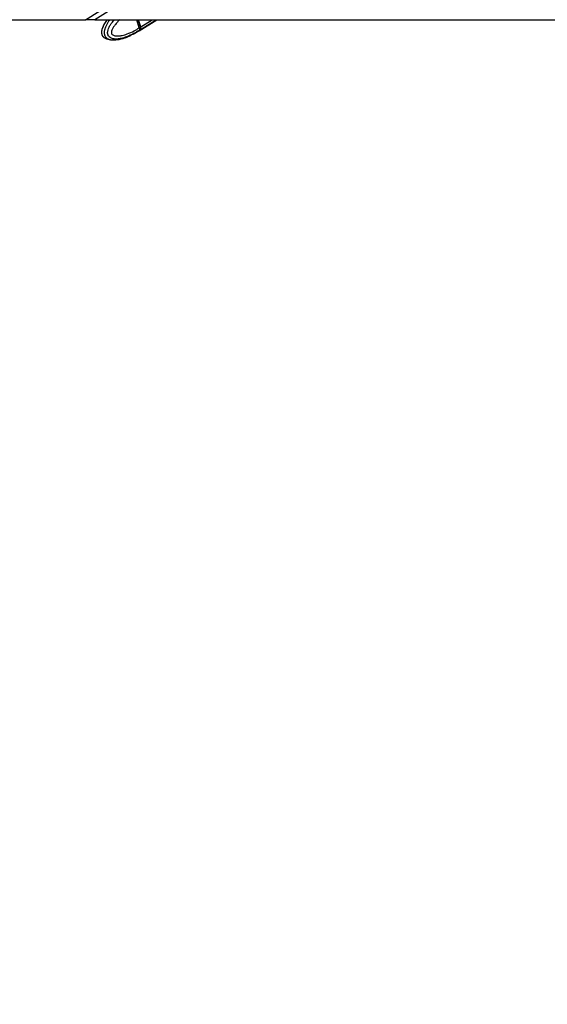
# Model space of a CAD drawing. Header units: millimetres. Extents: x 20 to 26059, y 28 to 17777.
# Tile 35 of 90: x 9904 to 10827, y 5046 to 6769. Entities that reach past the tile are written whole.
import ezdxf

# ---------------------------------------------------------------- set-up
doc = ezdxf.new("R2010")
doc.units = ezdxf.units.MM
doc.header["$LTSCALE"] = 2
doc.layers.add('COMPONENT_GEOMETRY', color=7, linetype='Continuous')
doc.styles.add('SLDTEXTSTYLE0', font='TXT', dxfattribs={"width": 0.75})
doc.dimstyles.new('SLDDIMSTYLE0', dxfattribs={"dimtxt": 150, "dimasz": 6.604, "dimexe": 0, "dimexo": 0.0625, "dimgap": 37.5, "dimtad": 0, "dimtih": 1, "dimtoh": 1, "dimdec": 0, "dimrnd": 1e-09, "dimzin": 12, "dimdsep": 46, "dimtxsty": 'SLDTEXTSTYLE0', "dimsah": 1, "dimcen": 0.09, "dimadec": 0, "dimazin": 3, "dimtfac": 1, "dimtdec": 0, "dimtofl": 0, "dimtmove": 0, "dimatfit": 3, "dimfxl": 1, "dimfrac": 2, "dimtolj": 1, "dimtzin": 12, "dimarcsym": 0})

# ---------------------------------------------------------------- blocks, each defined once
blk = doc.blocks.new('_D_3')
at = {"layer": 'COMPONENT_GEOMETRY', "color": 7}
for p, q in [((14297, 6769.3), (14297, 4771.8)), ((13996.9, 4741.4), (13951.2, 4741.4)), ((13951.2, 4741.4), (13951.2, 4503.2)), ((14597.1, 4741.4), (14642.8, 4741.4)), ((14642.8, 4741.4), (14642.8, 4503.2)), ((13951.2, 4503.2), (13996.9, 4503.2)), ((14642.8, 4503.2), (14597.1, 4503.2)), ((14297, 2281.3), (14297, 4278.8)), ((9296, 2281.3), (14303.3, 2281.3))]:
    blk.add_line(p, q, dxfattribs=at)
for points in [[(14297, 6769.3), (14296, 6762.7), (14298, 6762.7)], [(14297, 2281.3), (14298, 2287.9), (14296, 2287.9)]]:
    blk.add_solid(points, dxfattribs=at)
at = {"layer": 'COMPONENT_GEOMETRY', "color": 7, "char_height": 150, "attachment_point": 1, "style": 'SLDTEXTSTYLE0'}
for s, insert in [('7\'4.35"', (13996.9, 4696.6)), ('2244mm', (13887.8, 4472.2))]:
    blk.add_mtext(s, dxfattribs=dict(at, insert=insert))

msp = doc.modelspace()

# ---------------------------------------------------------------- linework, layer by layer
at = {"color": 8, "linetype": 'Continuous', "lineweight": 25}
for p, q in [((10019.57, 6769.33), (10069.65, 6800.81)), ((10115.51, 6756.37), (10111.45, 6769.33)), ((10115.66, 6752.2), (10143.06, 6769.33)), ((10116.06, 6756.71), (10136.25, 6769.33))]:
    msp.add_line(p, q, dxfattribs=at)
at = {"color": 7, "linetype": 'Continuous', "lineweight": 25}
for p, q in [((9345.79, 6769.33), (10019.57, 6769.33)), ((10035.96, 6769.33), (12489.23, 6769.33)), ((10113.48, 6755.1), (10109.02, 6769.33)), ((10115.66, 6756.54), (10111.66, 6769.33)), ((10116.06, 6756.71), (10112.11, 6769.33)), ((10113.28, 6750.07), (10144.09, 6769.33)), ((10113.48, 6755.09), (10115.51, 6756.37)), ((10095.42, 6740.4), (10094.35, 6740.03)), ((10102.37, 6743.76), (10098.34, 6741.82)), ((10103.33, 6744.19), (10103.29, 6744.18)), ((10110.7, 6748.45), (10112.81, 6749.77)), ((10113.19, 6750.66), (10113.06, 6750.58)), ((10115.13, 6751.87), (10113.19, 6750.66)), ((10113.48, 6755.1), (10113.48, 6755.09)), ((10053.78, 6737.07), (10053.49, 6737.24))]:
    msp.add_line(p, q, dxfattribs=at)
at = {"color": 7, "linetype": 'Continuous', "lineweight": 25, "flags": 128}
for points in [[(10115.66, 6756.54), (10115.66, 6756.54), (10115.66, 6756.5), (10115.63, 6756.46), (10115.58, 6756.41), (10115.51, 6756.37)], [(10113.04, 6749.92), (10114.12, 6750.66), (10115.66, 6752.2)]]:
    msp.add_lwpolyline(points, dxfattribs=at)
at = {"color": 7, "linetype": 'Continuous', "lineweight": 25}
msp.add_arc((10111.47, 6754.85), 4.96, 327.68813, 21.99579, dxfattribs=at)
at = {"color": 8, "linetype": 'Continuous', "lineweight": 25}
msp.add_arc((10105.7, 6756.4), 9.39, 302.17479, 321.63836, dxfattribs=at)
at = {"color": 7, "linetype": 'Continuous', "lineweight": 25}
for centre, major_axis, ratio, start_param, end_param in [((10111.33, 6756.4), (-3.14, 5.11), 0.6360672, 3.3716747, 4.3342255), ((10101.36, 6768.27), (-11.38, 18.54), 0.63517, 3.1467405, 3.3720422)]:
    msp.add_ellipse(centre, major_axis=major_axis, ratio=ratio, start_param=start_param, end_param=end_param, dxfattribs=at)
for points, knots in [([(11972.29, 7987.83), (11881.04, 7930.27), (11629.85, 7771.83), (11057.82, 7411.94), (10503.57, 7063.36), (10109.5, 6815.57), (10035.96, 6769.33)], [0, 0, 0, 0, 0.1416012, 0.38977179, 0.88611571, 1, 1, 1, 1]), ([(10035.96, 6769.33), (10034.52, 6769.33), (10031.59, 6769.33), (10027.78, 6769.33), (10024.54, 6769.33), (10022.24, 6769.33), (10020.6, 6769.33), (10019.92, 6769.33), (10019.57, 6769.33)], [0, 0, 0, 0, 0.1826783, 0.3707298, 0.5475769, 0.7300427, 0.8641936, 1, 1, 1, 1]), ([(10057.59, 6769.33), (10056.79, 6768.35), (10055.09, 6766.29), (10052.77, 6762.83), (10050.72, 6759.09), (10049.26, 6755.59), (10048.28, 6752.51), (10047.65, 6749.81), (10047.45, 6747.21), (10047.65, 6744.74), (10048.27, 6742.6), (10049.25, 6740.76), (10050.48, 6739.35), (10051.88, 6738.11), (10052.9, 6737.54), (10053.47, 6737.22)], [0, 0, 0, 0, 0.1145026, 0.2424987, 0.3597531, 0.4701376, 0.5477351, 0.6150547, 0.681366, 0.7427463, 0.8005003, 0.8481869, 0.9007488, 0.945066, 1, 1, 1, 1]), ([(10068.55, 6733.9), (10071.35, 6734.07), (10076.44, 6734.38), (10082.46, 6735.81), (10086.46, 6737), (10088.76, 6737.77), (10091.01, 6738.58), (10092.79, 6739.25), (10094.08, 6739.82), (10094.38, 6739.95)], [0, 0, 0, 0, 0.3101749, 0.5646111, 0.6914731, 0.7792846, 0.8371049, 0.9628149, 1, 1, 1, 1]), ([(10095.42, 6740.4), (10095.75, 6740.55), (10096.4, 6740.87), (10097.39, 6741.37), (10098.02, 6741.67), (10098.3, 6741.8), (10098.34, 6741.82)], [0, 0, 0, 0, 0.320917, 0.6423854, 0.9503785, 1, 1, 1, 1]), ([(10102.37, 6743.76), (10102.59, 6743.87), (10103.02, 6744.08), (10103.33, 6744.21), (10103.32, 6744.2), (10103.32, 6744.19)], [0, 0, 0, 0, 0.3857357, 0.7707109, 1, 1, 1, 1]), ([(10103.32, 6744.2), (10103.44, 6744.26), (10105.96, 6745.52), (10108.39, 6747.02), (10110.7, 6748.46)], [0, 0, 0, 0, 0.04548322, 1, 1, 1, 1]), ([(10113.48, 6755.09), (10113.64, 6754.48), (10113.95, 6753.26), (10113.79, 6751.75), (10113.42, 6750.97), (10113.2, 6750.67), (10113.19, 6750.66)], [0, 0, 0, 0, 0.350295, 0.700583, 0.9859267, 1, 1, 1, 1]), ([(10054.7, 6736.69), (10054.46, 6736.75), (10054.03, 6736.86), (10053.65, 6737.17), (10053.48, 6737.31)], [0, 0, 0, 0, 0.5708174, 1, 1, 1, 1]), ([(10053.81, 6737.14), (10054.58, 6736.73), (10056.93, 6735.5), (10060.16, 6734.57), (10062.48, 6734.42), (10063.15, 6734.37)], [0, 0, 0, 0, 0.2578859, 0.783569, 1, 1, 1, 1])]:
    msp.add_open_spline(points, degree=3, knots=knots, dxfattribs=at)
at = {"color": 8, "linetype": 'Continuous', "lineweight": 25}
for points, knots in [([(10053.49, 6737.24), (10053.11, 6737.44), (10052.17, 6737.95), (10051, 6738.98), (10049.99, 6740.18), (10049.31, 6741.28), (10048.75, 6742.52), (10048.33, 6743.91), (10048.08, 6745.49), (10048.01, 6747.15), (10048.14, 6749.11), (10048.5, 6751.32), (10049.43, 6754.8), (10051.17, 6759.05), (10054.07, 6764.17), (10056.32, 6767.59), (10057.74, 6769.27), (10057.79, 6769.33)], [0, 0, 0, 0, 0.0431191, 0.1069351, 0.1434077, 0.1806444, 0.2125962, 0.2502495, 0.2892156, 0.3291605, 0.3700836, 0.4315912, 0.4944679, 0.6437397, 0.7971974, 0.9930118, 1, 1, 1, 1]), ([(10062.08, 6769.33), (10061.62, 6768.75), (10060.12, 6766.84), (10058.28, 6764.03), (10056.52, 6760.99), (10055.3, 6758.61), (10054.19, 6756.09), (10053.33, 6753.65), (10052.72, 6751.32), (10052.34, 6749.18), (10052.18, 6746.95), (10052.3, 6744.9), (10052.66, 6743.09), (10053.17, 6741.59), (10053.85, 6740.22), (10054.8, 6738.84), (10056.06, 6737.53), (10057.54, 6736.45), (10059.04, 6735.64), (10060.52, 6735.04), (10062.03, 6734.59), (10063.74, 6734.23), (10065.65, 6733.99), (10067.32, 6733.89), (10068.29, 6733.91), (10068.56, 6733.91)], [0, 0, 0, 0, 0.0462216, 0.1512143, 0.2028172, 0.2545874, 0.3071134, 0.3600696, 0.3988962, 0.4381974, 0.4770947, 0.5172199, 0.5461948, 0.5760141, 0.6049892, 0.6346923, 0.677476, 0.7214387, 0.7592728, 0.7974084, 0.8362186, 0.8751757, 0.9272381, 0.9794724, 1, 1, 1, 1]), ([(10113.06, 6750.58), (10113.06, 6750.58), (10110.09, 6748.6), (10102.97, 6744.32), (10092.54, 6739.5), (10082.76, 6736.53), (10074.79, 6735.31), (10068.86, 6735.49), (10064.12, 6736.9), (10061.26, 6738.65), (10059.55, 6740.87), (10058.58, 6742.99), (10058.01, 6745.55), (10058.22, 6749.48), (10059.59, 6754.14), (10062.12, 6759.09), (10065.72, 6764.36), (10068.64, 6767.52), (10070.31, 6769.33)], [0, 0, 0, 0, 0.0000011, 0.1196671, 0.2813394, 0.3973963, 0.4814731, 0.5727536, 0.6123114, 0.660172, 0.6881296, 0.700282, 0.7292997, 0.75997, 0.8071608, 0.864628, 0.9223204, 1, 1, 1, 1]), ([(10079.28, 6769.33), (10077.89, 6767.97), (10074.88, 6765.05), (10071.11, 6760.5), (10067.96, 6755.81), (10065.89, 6751.8), (10064.85, 6748.43), (10064.67, 6746.28), (10064.89, 6745.2), (10065.28, 6744.36), (10066.28, 6743.16), (10068.21, 6742.06), (10072.01, 6740.92), (10077.23, 6740.75), (10084.52, 6741.82), (10093.69, 6744.56), (10103.69, 6749.03), (10110.52, 6753.27), (10113.48, 6755.1)], [0, 0, 0, 0, 0.0684934, 0.1474662, 0.2010059, 0.2555402, 0.2913187, 0.3080476, 0.3192281, 0.3239219, 0.3379774, 0.3726937, 0.4071908, 0.4952313, 0.5803743, 0.7006139, 0.8701794, 1, 1, 1, 1])]:
    msp.add_open_spline(points, degree=3, knots=knots, dxfattribs=at)

# ---------------------------------------------------------------- dimensions: what is measured, and where the dimension line sits
at = {"layer": 'COMPONENT_GEOMETRY', "color": 7}
dim = msp.add_linear_dim(base=(14297, 2281.33), p1=(15999.75, 6769.33), p2=(9293.46, 2281.33), angle=90, dimstyle='SLDDIMSTYLE0', dxfattribs=at)
dim.commit()
dim.dimension.update_dxf_attribs({"geometry": '_D_3', "text_midpoint": (14297, 4525.33), "dimtype": 160})

doc.saveas('drawing.dxf')
